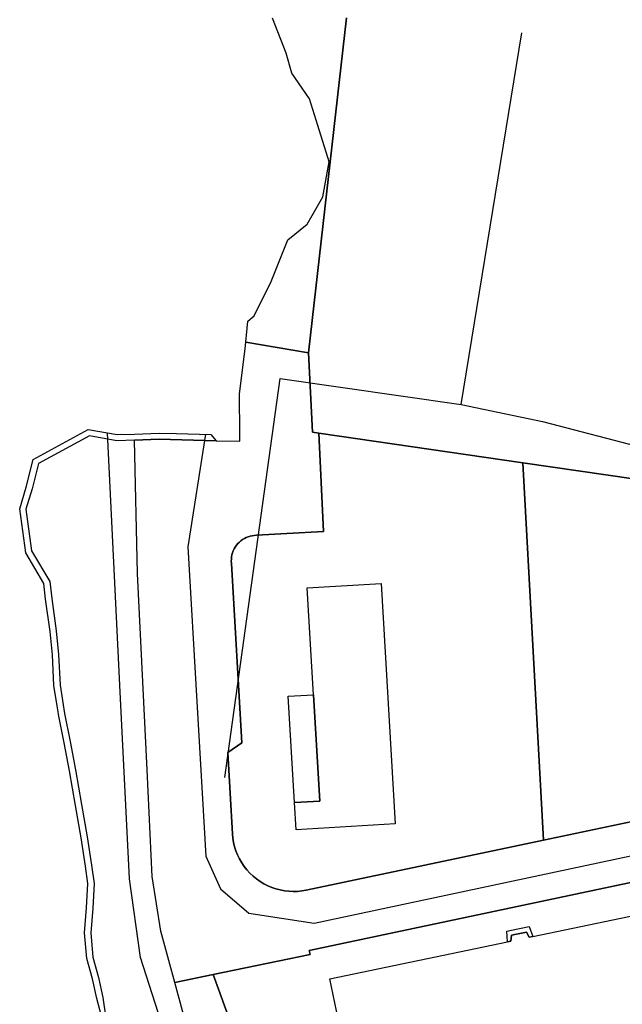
# Model space of a CAD drawing. Extents: x 577960 to 582939, y 6017202 to 6023066.
# Tile 80 of 217: x 578383 to 578531, y 6021514 to 6021755. Entities that reach past the tile are written whole.
import ezdxf

# ---------------------------------------------------------------- set-up
doc = ezdxf.new("R2010")
doc.units = 0
doc.header["$MEASUREMENT"] = 0
doc.linetypes.add('D', pattern=[0])
for name, color, linetype in [('LI__FLUR', 7, 'D'), ('LI__GEB', 7, 'Continuous'), ('LI__STRASSE', 7, 'Continuous')]:
    doc.layers.add(name, color=color, linetype=linetype)

msp = doc.modelspace()

# ---------------------------------------------------------------- linework, layer by layer
at = {"layer": 'LI__FLUR', "color": 8, "linetype": 'D', "true_color": 0x808080}
for p, q in [((578448.532, 6021746.948), (578445.204, 6021755.474)), ((578454.027, 6021673.628), (578463.297, 6021755.614)), ((578463.297, 6021755.614), (578454.027, 6021673.628)), ((578449.962, 6021742.04), (578448.532, 6021746.948)), ((578454.27, 6021735.772), (578449.962, 6021742.04)), ((578456.269, 6021729.255), (578454.27, 6021735.772)), ((578459.037, 6021720.328), (578456.269, 6021729.255)), ((578457.488, 6021711.782), (578459.037, 6021720.328)), ((578454.878, 6021707.254), (578457.488, 6021711.782)), ((578453.679, 6021705.145), (578454.878, 6021707.254)), ((578448.98, 6021701.256), (578453.679, 6021705.145)), ((578444.852, 6021691.111), (578448.98, 6021701.256)), ((578440.723, 6021682.704), (578444.852, 6021691.111)), ((578439.173, 6021681.385), (578440.723, 6021682.704)), ((578438.673, 6021676.207), (578439.173, 6021681.385)), ((578437.143, 6021663.492), (578438.523, 6021674.658)), ((578438.523, 6021674.658), (578438.673, 6021676.207)), ((578454.027, 6021673.628), (578438.673, 6021676.207)), ((578438.673, 6021676.207), (578454.027, 6021673.628)), ((578454.956, 6021654.196), (578454.027, 6021673.628)), ((578454.027, 6021673.628), (578454.956, 6021654.196)), ((578437.223, 6021653.756), (578437.143, 6021663.492)), ((578386.662, 6021647.549), (578400.117, 6021654.856)), ((578400.377, 6021653.287), (578387.962, 6021646.55)), ((578400.117, 6021654.856), (578407.174, 6021653.607)), ((578407.074, 6021652.107), (578400.377, 6021653.287)), ((578407.174, 6021653.607), (578411.423, 6021653.757)), ((578411.423, 6021653.757), (578417.471, 6021653.966)), ((578417.471, 6021653.966), (578421.719, 6021653.866)), ((578421.719, 6021653.866), (578430.116, 6021653.656)), ((578430.116, 6021653.656), (578431.405, 6021652.127)), ((578437.233, 6021651.987), (578437.223, 6021653.756)), ((578456.535, 6021653.966), (578454.956, 6021654.196)), ((578454.956, 6021654.196), (578456.535, 6021653.966)), ((578506.466, 6021646.728), (578456.535, 6021653.966)), ((578457.724, 6021629.926), (578456.535, 6021653.966)), ((578456.535, 6021653.966), (578506.466, 6021646.728)), ((578456.535, 6021653.966), (578457.724, 6021629.926)), ((578411.453, 6021652.257), (578407.074, 6021652.107)), ((578417.47, 6021652.467), (578411.453, 6021652.257)), ((578411.453, 6021652.257), (578417.47, 6021652.467)), ((578412.171, 6021619.641), (578411.453, 6021652.257)), ((578431.405, 6021652.127), (578417.47, 6021652.467)), ((578417.47, 6021652.467), (578431.405, 6021652.127)), ((578431.405, 6021652.127), (578437.233, 6021651.987)), ((578384.883, 6021640.782), (578386.662, 6021647.549)), ((578387.962, 6021646.55), (578386.342, 6021640.382)), ((578534.175, 6021642.7), (578506.466, 6021646.728)), ((578511.57, 6021554.387), (578506.466, 6021646.728)), ((578506.466, 6021646.728), (578534.175, 6021642.7)), ((578506.466, 6021646.728), (578511.57, 6021554.387)), ((578383.323, 6021635.435), (578384.883, 6021640.782)), ((578386.342, 6021640.382), (578384.852, 6021635.335)), ((578384.792, 6021624.689), (578383.323, 6021635.435)), ((578384.852, 6021635.335), (578386.231, 6021625.199)), ((578438.79, 6021628.421), (578439.263, 6021628.611)), ((578439.263, 6021628.611), (578438.79, 6021628.421)), ((578439.263, 6021628.611), (578439.75, 6021628.762)), ((578439.75, 6021628.762), (578439.263, 6021628.611)), ((578439.75, 6021628.762), (578440.247, 6021628.874)), ((578440.247, 6021628.874), (578439.75, 6021628.762)), ((578440.247, 6021628.874), (578440.751, 6021628.946)), ((578440.751, 6021628.946), (578440.247, 6021628.874)), ((578440.751, 6021628.946), (578441.26, 6021628.977)), ((578441.26, 6021628.977), (578440.751, 6021628.946)), ((578441.26, 6021628.977), (578457.724, 6021629.926)), ((578457.724, 6021629.926), (578441.26, 6021628.977)), ((578436.099, 6021626.115), (578436.398, 6021626.544)), ((578436.398, 6021626.544), (578436.099, 6021626.115)), ((578436.398, 6021626.544), (578436.732, 6021626.947)), ((578436.732, 6021626.947), (578436.398, 6021626.544)), ((578436.732, 6021626.947), (578437.094, 6021627.306)), ((578437.094, 6021627.306), (578436.732, 6021626.947)), ((578437.094, 6021627.306), (578437.483, 6021627.635)), ((578437.483, 6021627.635), (578437.094, 6021627.306)), ((578437.483, 6021627.635), (578437.897, 6021627.931)), ((578437.897, 6021627.931), (578437.483, 6021627.635)), ((578437.897, 6021627.931), (578438.334, 6021628.194)), ((578438.334, 6021628.194), (578437.897, 6021627.931)), ((578438.334, 6021628.194), (578438.79, 6021628.421)), ((578438.79, 6021628.421), (578438.334, 6021628.194)), ((578389.25, 6021617.212), (578384.792, 6021624.689)), ((578386.231, 6021625.199), (578390.709, 6021617.692)), ((578435.186, 6021623.684), (578435.286, 6021624.197)), ((578435.286, 6021624.197), (578435.186, 6021623.684)), ((578435.286, 6021624.197), (578435.429, 6021624.7)), ((578435.429, 6021624.7), (578435.286, 6021624.197)), ((578435.429, 6021624.7), (578435.613, 6021625.19)), ((578435.613, 6021625.19), (578435.429, 6021624.7)), ((578435.613, 6021625.19), (578435.837, 6021625.662)), ((578435.837, 6021625.662), (578435.613, 6021625.19)), ((578435.837, 6021625.662), (578436.099, 6021626.115)), ((578436.099, 6021626.115), (578435.837, 6021625.662)), ((578435.113, 6021622.642), (578435.128, 6021623.165)), ((578435.128, 6021623.165), (578435.113, 6021622.642)), ((578435.142, 6021622.12), (578435.113, 6021622.642)), ((578435.113, 6021622.642), (578435.142, 6021622.12)), ((578435.128, 6021623.165), (578435.186, 6021623.684)), ((578435.186, 6021623.684), (578435.128, 6021623.165)), ((578437.699, 6021578.218), (578435.142, 6021622.12)), ((578435.142, 6021622.12), (578437.699, 6021578.218)), ((578414.538, 6021571.621), (578412.171, 6021619.641)), ((578389.669, 6021613.364), (578389.25, 6021617.212)), ((578390.709, 6021617.692), (578391.159, 6021613.524)), ((578390.749, 6021605.437), (578389.669, 6021613.364)), ((578391.159, 6021613.524), (578392.228, 6021605.617)), ((578391.358, 6021599.739), (578390.749, 6021605.437)), ((578392.228, 6021605.617), (578392.858, 6021599.849)), ((578391.698, 6021592.242), (578391.358, 6021599.739)), ((578392.858, 6021599.849), (578393.197, 6021592.352)), ((578392.567, 6021586.805), (578391.698, 6021592.242)), ((578393.197, 6021592.352), (578394.307, 6021585.415)), ((578392.807, 6021585.305), (578392.567, 6021586.805)), ((578392.837, 6021585.175), (578392.807, 6021585.305)), ((578394.307, 6021585.415), (578395.716, 6021578.498)), ((578392.817, 6021585.125), (578392.837, 6021585.175)), ((578394.246, 6021578.208), (578392.817, 6021585.125)), ((578395.535, 6021571.311), (578394.246, 6021578.208)), ((578395.716, 6021578.498), (578397.015, 6021571.571)), ((578434.281, 6021575.829), (578437.699, 6021578.218)), ((578437.699, 6021578.218), (578434.281, 6021575.829)), ((578435.409, 6021555.967), (578434.281, 6021575.829)), ((578434.281, 6021575.829), (578435.409, 6021555.967)), ((578396.955, 6021562.895), (578395.535, 6021571.311)), ((578397.015, 6021571.571), (578398.434, 6021563.145)), ((578415.717, 6021545.522), (578414.538, 6021571.621)), ((578568.109, 6021566.381), (578511.57, 6021554.387)), ((578511.57, 6021554.387), (578568.109, 6021566.381)), ((578398.334, 6021554.968), (578396.955, 6021562.895)), ((578398.434, 6021563.145), (578399.813, 6021555.218)), ((578399.443, 6021548.061), (578398.334, 6021554.968)), ((578399.813, 6021555.218), (578400.922, 6021548.281)), ((578435.511, 6021554.897), (578435.409, 6021555.967)), ((578435.409, 6021555.967), (578435.511, 6021554.897)), ((578435.688, 6021553.836), (578435.511, 6021554.897)), ((578435.511, 6021554.897), (578435.688, 6021553.836)), ((578511.57, 6021554.387), (578453.462, 6021542.152)), ((578453.462, 6021542.152), (578511.57, 6021554.387)), ((578435.94, 6021552.791), (578435.688, 6021553.836)), ((578435.688, 6021553.836), (578435.94, 6021552.791)), ((578436.265, 6021551.767), (578435.94, 6021552.791)), ((578435.94, 6021552.791), (578436.265, 6021551.767)), ((578436.662, 6021550.768), (578436.265, 6021551.767)), ((578436.265, 6021551.767), (578436.662, 6021550.768)), ((578454.181, 6021527.429), (578570.995, 6021552.076)), ((578570.995, 6021552.076), (578454.181, 6021527.429)), ((578437.128, 6021549.8), (578436.662, 6021550.768)), ((578436.662, 6021550.768), (578437.128, 6021549.8)), ((578437.668, 6021548.871), (578437.128, 6021549.8)), ((578437.128, 6021549.8), (578437.668, 6021548.871)), ((578400.042, 6021543.753), (578399.443, 6021548.061)), ((578400.922, 6021548.281), (578401.552, 6021543.813)), ((578438.272, 6021547.983), (578437.668, 6021548.871)), ((578437.668, 6021548.871), (578438.272, 6021547.983)), ((578438.938, 6021547.14), (578438.272, 6021547.983)), ((578438.272, 6021547.983), (578438.938, 6021547.14)), ((578439.661, 6021546.346), (578438.938, 6021547.14)), ((578438.938, 6021547.14), (578439.661, 6021546.346)), ((578417.855, 6021532.147), (578415.717, 6021545.522)), ((578440.439, 6021545.606), (578439.661, 6021546.346)), ((578439.661, 6021546.346), (578440.439, 6021545.606)), ((578441.267, 6021544.922), (578440.439, 6021545.606)), ((578440.439, 6021545.606), (578441.267, 6021544.922)), ((578442.145, 6021544.301), (578441.267, 6021544.922)), ((578441.267, 6021544.922), (578442.145, 6021544.301)), ((578443.064, 6021543.744), (578442.145, 6021544.301)), ((578442.145, 6021544.301), (578443.064, 6021543.744)), ((578399.692, 6021537.865), (578400.042, 6021543.753)), ((578401.552, 6021543.813), (578401.192, 6021537.765)), ((578444.021, 6021543.253), (578443.064, 6021543.744)), ((578443.064, 6021543.744), (578444.021, 6021543.253)), ((578445.01, 6021542.831), (578444.021, 6021543.253)), ((578444.021, 6021543.253), (578445.01, 6021542.831)), ((578446.026, 6021542.481), (578445.01, 6021542.831)), ((578445.01, 6021542.831), (578446.026, 6021542.481)), ((578447.064, 6021542.203), (578446.026, 6021542.481)), ((578446.026, 6021542.481), (578447.064, 6021542.203)), ((578448.12, 6021542.006), (578447.064, 6021542.203)), ((578447.064, 6021542.203), (578448.12, 6021542.006)), ((578449.187, 6021541.884), (578448.12, 6021542.006)), ((578448.12, 6021542.006), (578449.187, 6021541.884)), ((578450.26, 6021541.837), (578449.187, 6021541.884)), ((578449.187, 6021541.884), (578450.26, 6021541.837)), ((578451.334, 6021541.866), (578450.26, 6021541.837)), ((578450.26, 6021541.837), (578451.334, 6021541.866)), ((578452.403, 6021541.972), (578451.334, 6021541.866)), ((578451.334, 6021541.866), (578452.403, 6021541.972)), ((578453.462, 6021542.152), (578452.403, 6021541.972)), ((578452.403, 6021541.972), (578453.462, 6021542.152)), ((578399.212, 6021531.708), (578399.692, 6021537.865)), ((578401.192, 6021537.765), (578400.722, 6021531.718)), ((578399.782, 6021525.47), (578399.212, 6021531.708)), ((578400.722, 6021531.718), (578401.261, 6021525.74)), ((578421.303, 6021519.532), (578417.855, 6021532.147)), ((578454.391, 6021526.449), (578454.181, 6021527.429)), ((578454.181, 6021527.429), (578454.391, 6021526.449)), ((578401.161, 6021520.462), (578399.782, 6021525.47)), ((578401.261, 6021525.74), (578402.621, 6021520.822)), ((578430.67, 6021521.491), (578454.391, 6021526.449)), ((578454.391, 6021526.449), (578430.67, 6021521.491)), ((578402.21, 6021515.624), (578401.161, 6021520.462)), ((578402.621, 6021520.822), (578403.69, 6021515.884)), ((578421.303, 6021519.532), (578430.67, 6021521.491)), ((578430.67, 6021521.491), (578421.303, 6021519.532)), ((578430.67, 6021521.491), (578436.887, 6021504.578)), ((578436.887, 6021504.578), (578430.67, 6021521.491)), ((578426.72, 6021499.691), (578421.303, 6021519.532)), ((578403.31, 6021511.346), (578402.21, 6021515.624)), ((578403.69, 6021515.884), (578404.309, 6021511.416))]:
    msp.add_line(p, q, dxfattribs=at)
at = {"layer": 'LI__GEB', "color": 5, "linetype": 'D', "true_color": 0x0000ff}
for p, q in [((578453.725, 6021616.142), (578471.788, 6021617.191)), ((578471.788, 6021617.191), (578475.214, 6021558.365)), ((578455.243, 6021589.983), (578453.725, 6021616.142)), ((578456.752, 6021563.963), (578455.243, 6021589.983)), ((578450.584, 6021563.604), (578456.752, 6021563.963)), ((578450.973, 6021556.956), (578450.584, 6021563.604)), ((578475.214, 6021558.365), (578450.973, 6021556.956)), ((578508.89, 6021530.826), (578552.984, 6021540.042)), ((578503.552, 6021529.707), (578503.672, 6021531.106)), ((578503.672, 6021531.106), (578507.381, 6021531.896)), ((578507.381, 6021531.896), (578508.06, 6021530.646)), ((578508.06, 6021530.646), (578508.89, 6021530.826)), ((578459.269, 6021520.451), (578502.722, 6021529.537)), ((578502.722, 6021529.537), (578503.552, 6021529.707)), ((578462.812, 6021503.461), (578459.269, 6021520.451))]:
    msp.add_line(p, q, dxfattribs=at)
at = {"layer": 'LI__GEB', "color": 5, "linetype": 'D', "true_color": 0x0100ff}
for p, q in [((578449.076, 6021589.623), (578455.243, 6021589.983)), ((578450.584, 6021563.604), (578449.076, 6021589.623)), ((578455.243, 6021589.983), (578456.752, 6021563.963)), ((578456.752, 6021563.963), (578450.584, 6021563.604)), ((578502.573, 6021532.106), (578503.682, 6021532.336)), ((578503.682, 6021532.336), (578507.991, 6021533.245)), ((578507.991, 6021533.245), (578508.89, 6021530.826)), ((578502.722, 6021529.537), (578502.573, 6021532.106)), ((578503.672, 6021531.106), (578503.552, 6021529.707)), ((578507.381, 6021531.896), (578503.672, 6021531.106)), ((578508.06, 6021530.646), (578507.381, 6021531.896)), ((578508.89, 6021530.826), (578508.06, 6021530.646)), ((578503.552, 6021529.707), (578502.722, 6021529.537))]:
    msp.add_line(p, q, dxfattribs=at)
at = {"layer": 'LI__STRASSE', "color": 251, "linetype": 'D', "true_color": 0x646464}
for p, q in [((578491.406, 6021661.002), (578506.204, 6021751.923)), ((578433.529, 6021569.747), (578447.067, 6021667.357)), ((578447.067, 6021667.357), (578491.406, 6021661.002)), ((578491.406, 6021661.002), (578511.296, 6021656.841)), ((578511.296, 6021656.841), (578547.603, 6021647.288))]:
    msp.add_line(p, q, dxfattribs=at)
at = {"layer": 'LI__STRASSE', "color": 251, "linetype": 'D', "true_color": 0x656464}
for p, q in [((578407.801, 6021592.343), (578404.853, 6021654.018)), ((578428.811, 6021653.685), (578424.496, 6021626.129)), ((578428.812, 6021653.689), (578428.811, 6021653.685)), ((578424.496, 6021626.129), (578428.899, 6021550.509)), ((578410.198, 6021544.963), (578407.801, 6021592.343)), ((578455.4, 6021534.057), (578620.818, 6021569.25)), ((578428.899, 6021550.509), (578432.441, 6021542.462)), ((578412.926, 6021525.651), (578410.198, 6021544.963)), ((578432.441, 6021542.462), (578439.426, 6021536.535)), ((578439.426, 6021536.535), (578455.4, 6021534.057)), ((578417.944, 6021509.907), (578412.926, 6021525.651))]:
    msp.add_line(p, q, dxfattribs=at)

doc.saveas('drawing.dxf')
